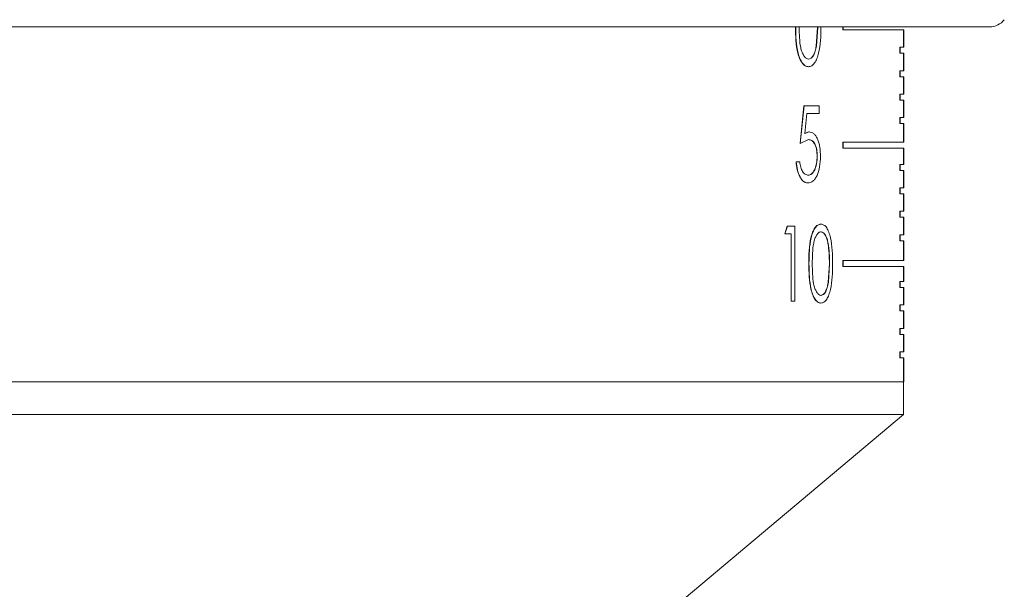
# Model space of a CAD drawing. Header units: inches. Extents: x -4.1 to 22.8, y -8.3 to 17.7.
# Tile 9 of 130: x -1.252 to 0.387, y -0.052 to 0.896. Entities that reach past the tile are written whole.
import ezdxf

# ---------------------------------------------------------------- set-up
doc = ezdxf.new("R2010")
doc.units = ezdxf.units.IN
doc.header["$MEASUREMENT"] = 0

msp = doc.modelspace()

# ---------------------------------------------------------------- linework, layer by layer
at = {"color": 7, "linetype": 'Continuous', "lineweight": 15}
for p, q in [((0.3628, 0.8842), (-2.3604, 0.8842)), ((0.0742, 0.852), (0.0764, 0.8834)), ((0.0745, 0.852), (0.0767, 0.8834)), ((0.1185, 0.8791), (0.1185, 0.8842)), ((0.1189, 0.8791), (0.1185, 0.8791)), ((0.1189, 0.8842), (0.1189, 0.8791)), ((0.2201, 0.8791), (0.1189, 0.8791)), ((0.2197, 0.8501), (0.2197, 0.8791)), ((0.2201, 0.8791), (0.2201, 0.8501)), ((0.0742, 0.852), (0.0745, 0.852)), ((0.2133, 0.8401), (0.2133, 0.8501)), ((0.2137, 0.8501), (0.2133, 0.8501)), ((0.2137, 0.8401), (0.2133, 0.8401)), ((0.2137, 0.8401), (0.2137, 0.8501)), ((0.2201, 0.8501), (0.2137, 0.8501)), ((0.2201, 0.8401), (0.2137, 0.8401)), ((0.2197, 0.8111), (0.2197, 0.8401)), ((0.2201, 0.8401), (0.2201, 0.8111)), ((0.0612, 0.8306), (0.0615, 0.8306)), ((0.0613, 0.8177), (0.061, 0.8177)), ((0.2133, 0.8011), (0.2133, 0.8111)), ((0.2137, 0.8111), (0.2133, 0.8111)), ((0.2137, 0.8011), (0.2137, 0.8111)), ((0.2201, 0.8111), (0.2137, 0.8111)), ((0.2137, 0.8011), (0.2133, 0.8011)), ((0.2201, 0.8011), (0.2137, 0.8011)), ((0.2197, 0.7721), (0.2197, 0.8011)), ((0.2201, 0.8011), (0.2201, 0.7721)), ((0.2133, 0.7621), (0.2133, 0.7721)), ((0.2137, 0.7721), (0.2133, 0.7721)), ((0.2137, 0.7621), (0.2137, 0.7721)), ((0.2201, 0.7721), (0.2137, 0.7721)), ((0.2137, 0.7621), (0.2133, 0.7621)), ((0.2201, 0.7621), (0.2137, 0.7621)), ((0.2197, 0.7331), (0.2197, 0.7621)), ((0.2201, 0.7621), (0.2201, 0.7331)), ((0.0472, 0.69), (0.0537, 0.7525)), ((0.0476, 0.69), (0.0541, 0.7525)), ((0.0537, 0.7525), (0.0541, 0.7525)), ((0.079, 0.7525), (0.0541, 0.7525)), ((0.0585, 0.7397), (0.0551, 0.7068)), ((0.079, 0.7397), (0.0585, 0.7397)), ((0.079, 0.7525), (0.079, 0.7397)), ((0.2133, 0.7231), (0.2133, 0.7331)), ((0.2137, 0.7331), (0.2133, 0.7331)), ((0.2137, 0.7231), (0.2133, 0.7231)), ((0.2137, 0.7231), (0.2137, 0.7331)), ((0.2201, 0.7331), (0.2137, 0.7331)), ((0.2201, 0.7231), (0.2137, 0.7231)), ((0.2197, 0.6921), (0.2197, 0.7231)), ((0.2201, 0.7231), (0.2201, 0.6921)), ((0.0548, 0.7068), (0.0621, 0.7093)), ((0.0551, 0.7068), (0.0624, 0.7093)), ((0.0621, 0.7093), (0.0624, 0.7093)), ((0.0472, 0.69), (0.0476, 0.69)), ((0.0614, 0.6964), (0.0476, 0.69)), ((0.0611, 0.6964), (0.0614, 0.6964)), ((0.1185, 0.6821), (0.1185, 0.6921)), ((0.1189, 0.6921), (0.1185, 0.6921)), ((0.1189, 0.6821), (0.1189, 0.6921)), ((0.2201, 0.6921), (0.1189, 0.6921)), ((0.1189, 0.6821), (0.1185, 0.6821)), ((0.2201, 0.6821), (0.1189, 0.6821)), ((0.2197, 0.6551), (0.2197, 0.6821)), ((0.2201, 0.6821), (0.2201, 0.6551)), ((0.0406, 0.6596), (0.0409, 0.6596)), ((0.0467, 0.6596), (0.0409, 0.6596)), ((0.0756, 0.6688), (0.076, 0.6688)), ((0.2133, 0.6451), (0.2133, 0.6551)), ((0.2137, 0.6551), (0.2133, 0.6551)), ((0.2137, 0.6451), (0.2133, 0.6451)), ((0.2137, 0.6451), (0.2137, 0.6551)), ((0.2201, 0.6551), (0.2137, 0.6551)), ((0.2201, 0.6451), (0.2137, 0.6451)), ((0.2197, 0.6161), (0.2197, 0.6451)), ((0.2201, 0.6451), (0.2201, 0.6161)), ((0.06, 0.6243), (0.0603, 0.6243)), ((0.0603, 0.6371), (0.0607, 0.6371)), ((0.2133, 0.6061), (0.2133, 0.6161)), ((0.2137, 0.6161), (0.2133, 0.6161)), ((0.2137, 0.6061), (0.2137, 0.6161)), ((0.2201, 0.6161), (0.2137, 0.6161)), ((0.2137, 0.6061), (0.2133, 0.6061)), ((0.2201, 0.6061), (0.2137, 0.6061)), ((0.2197, 0.5771), (0.2197, 0.6061)), ((0.2201, 0.6061), (0.2201, 0.5771)), ((0.2133, 0.5671), (0.2133, 0.5771)), ((0.2137, 0.5771), (0.2133, 0.5771)), ((0.2137, 0.5671), (0.2137, 0.5771)), ((0.2201, 0.5771), (0.2137, 0.5771)), ((0.2137, 0.5671), (0.2133, 0.5671)), ((0.2201, 0.5671), (0.2137, 0.5671)), ((0.2197, 0.5381), (0.2197, 0.5671)), ((0.2201, 0.5671), (0.2201, 0.5381)), ((0.0218, 0.5397), (0.0258, 0.5525)), ((0.0222, 0.5397), (0.0262, 0.5525)), ((0.0262, 0.5525), (0.0258, 0.5525)), ((0.0385, 0.5525), (0.0262, 0.5525)), ((0.0385, 0.5525), (0.0385, 0.4275)), ((0.0821, 0.5557), (0.0817, 0.5557)), ((0.0819, 0.5429), (0.0823, 0.5429)), ((0.0222, 0.5397), (0.0218, 0.5397)), ((0.0326, 0.5397), (0.0222, 0.5397)), ((0.0322, 0.4275), (0.0322, 0.5397)), ((0.0326, 0.4275), (0.0326, 0.5397)), ((0.2133, 0.5281), (0.2133, 0.5381)), ((0.2137, 0.5381), (0.2133, 0.5381)), ((0.2137, 0.5281), (0.2133, 0.5281)), ((0.2137, 0.5281), (0.2137, 0.5381)), ((0.2201, 0.5381), (0.2137, 0.5381)), ((0.2201, 0.5281), (0.2137, 0.5281)), ((0.2197, 0.4951), (0.2197, 0.5281)), ((0.2201, 0.5281), (0.2201, 0.4951)), ((0.1185, 0.4851), (0.1185, 0.4951)), ((0.1189, 0.4951), (0.1185, 0.4951)), ((0.1189, 0.4851), (0.1189, 0.4951)), ((0.2201, 0.4951), (0.1189, 0.4951)), ((0.0621, 0.49), (0.0618, 0.49)), ((0.094, 0.4586), (0.0961, 0.49)), ((0.0944, 0.4586), (0.0965, 0.49)), ((0.0961, 0.49), (0.0965, 0.49)), ((0.1189, 0.4851), (0.1185, 0.4851)), ((0.2201, 0.4851), (0.1189, 0.4851)), ((0.2197, 0.4601), (0.2197, 0.4851)), ((0.2201, 0.4851), (0.2201, 0.4601)), ((0.2133, 0.4501), (0.2133, 0.4601)), ((0.2137, 0.4601), (0.2133, 0.4601)), ((0.2137, 0.4501), (0.2137, 0.4601)), ((0.2201, 0.4601), (0.2137, 0.4601)), ((0.094, 0.4586), (0.0944, 0.4586)), ((0.2137, 0.4501), (0.2133, 0.4501)), ((0.2201, 0.4501), (0.2137, 0.4501)), ((0.2197, 0.4211), (0.2197, 0.4501)), ((0.2201, 0.4501), (0.2201, 0.4211)), ((0.0326, 0.4275), (0.0322, 0.4275)), ((0.0385, 0.4275), (0.0326, 0.4275)), ((0.0819, 0.4371), (0.0823, 0.4371)), ((0.0821, 0.4243), (0.0817, 0.4243)), ((0.2133, 0.4111), (0.2133, 0.4211)), ((0.2137, 0.4211), (0.2133, 0.4211)), ((0.2137, 0.4111), (0.2133, 0.4111)), ((0.2137, 0.4111), (0.2137, 0.4211)), ((0.2201, 0.4211), (0.2137, 0.4211)), ((0.2201, 0.4111), (0.2137, 0.4111)), ((0.2197, 0.3821), (0.2197, 0.4111)), ((0.2201, 0.4111), (0.2201, 0.3821)), ((0.2133, 0.3721), (0.2133, 0.3821)), ((0.2137, 0.3821), (0.2133, 0.3821)), ((0.2137, 0.3721), (0.2137, 0.3821)), ((0.2201, 0.3821), (0.2137, 0.3821)), ((0.2137, 0.3721), (0.2133, 0.3721)), ((0.2201, 0.3721), (0.2137, 0.3721)), ((0.2197, 0.3431), (0.2197, 0.3721)), ((0.2201, 0.3721), (0.2201, 0.3431)), ((0.2133, 0.3331), (0.2133, 0.3431)), ((0.2137, 0.3431), (0.2133, 0.3431)), ((0.2137, 0.3331), (0.2133, 0.3331)), ((0.2137, 0.3331), (0.2137, 0.3431)), ((0.2201, 0.3431), (0.2137, 0.3431)), ((0.2201, 0.3331), (0.2137, 0.3331)), ((0.2197, 0.2931), (0.2197, 0.3331)), ((0.2201, 0.3331), (0.2201, 0.2931)), ((-2.2173, 0.2931), (0.2197, 0.2931)), ((-2.2173, 0.2931), (0.1939, 0.2931)), ((0.1939, 0.2931), (0.2197, 0.2931)), ((0.2197, 0.2387), (0.2197, 0.2931)), ((0.2201, 0.2931), (0.2197, 0.2931)), ((0.1939, 0.2387), (-2.2173, 0.2387)), ((-0.3113, -0.2069), (0.2197, 0.2387)), ((0.2197, 0.2387), (0.1939, 0.2387))]:
    msp.add_line(p, q, dxfattribs=at)
msp.add_arc((0.3628, 0.9152), 0.031, 270, 321.9974, dxfattribs=at)
for points, knots in [([(0.061, 0.8177), (0.0592, 0.818), (0.0556, 0.8186), (0.0505, 0.8236), (0.0464, 0.831), (0.0424, 0.8435), (0.04, 0.8615), (0.0398, 0.8761), (0.0398, 0.8834)], [0, 0, 0, 0, 0.124553, 0.250295, 0.37344, 0.498421, 0.749152, 1, 1, 1, 1]), ([(0.0613, 0.8177), (0.0595, 0.818), (0.0559, 0.8186), (0.0509, 0.8236), (0.0468, 0.8311), (0.0428, 0.8435), (0.0404, 0.8615), (0.0402, 0.8761), (0.0401, 0.8834)], [0, 0, 0, 0, 0.124579, 0.25034, 0.374069, 0.498472, 0.74918, 1, 1, 1, 1]), ([(0.0459, 0.8834), (0.046, 0.8777), (0.0461, 0.8663), (0.0475, 0.8521), (0.0504, 0.842), (0.0535, 0.8358), (0.0573, 0.8315), (0.0601, 0.8309), (0.0615, 0.8306)], [0, 0, 0, 0, 0.250569, 0.500324, 0.625387, 0.750293, 0.875207, 1, 1, 1, 1]), ([(0.082, 0.8834), (0.0819, 0.876), (0.0817, 0.8614), (0.0793, 0.8434), (0.0755, 0.831), (0.0716, 0.8236), (0.0668, 0.8186), (0.0632, 0.818), (0.0613, 0.8177)], [0, 0, 0, 0, 0.250468, 0.500058, 0.625158, 0.750121, 0.875057, 1, 1, 1, 1]), ([(0.0612, 0.8306), (0.0627, 0.8309), (0.0657, 0.8316), (0.0696, 0.8365), (0.0725, 0.8435), (0.0736, 0.8491), (0.0742, 0.852)], [0, 0, 0, 0, 0.24842, 0.500976, 0.746934, 1, 1, 1, 1]), ([(0.0615, 0.8306), (0.063, 0.8309), (0.066, 0.8316), (0.0699, 0.8365), (0.0729, 0.8435), (0.0739, 0.8491), (0.0745, 0.852)], [0, 0, 0, 0, 0.248452, 0.50102, 0.746967, 1, 1, 1, 1]), ([(0.0624, 0.7093), (0.065, 0.7088), (0.0689, 0.7081), (0.0734, 0.7029), (0.0763, 0.6976), (0.0786, 0.6913), (0.0808, 0.6817), (0.081, 0.6737), (0.0812, 0.6684)], [0, 0, 0, 0, 0.249429, 0.37269, 0.499896, 0.62562, 0.750333, 1, 1, 1, 1]), ([(0.0756, 0.6688), (0.0755, 0.6727), (0.0752, 0.6785), (0.0734, 0.6852), (0.0715, 0.6895), (0.0692, 0.6928), (0.0658, 0.6958), (0.063, 0.6962), (0.0611, 0.6964)], [0, 0, 0, 0, 0.24921, 0.374371, 0.499591, 0.624755, 0.750004, 1, 1, 1, 1]), ([(0.076, 0.6688), (0.0758, 0.6727), (0.0756, 0.6785), (0.0737, 0.6852), (0.0719, 0.6895), (0.0696, 0.6928), (0.0662, 0.6958), (0.0633, 0.6962), (0.0614, 0.6964)], [0, 0, 0, 0, 0.249169, 0.374318, 0.499535, 0.624705, 0.749967, 1, 1, 1, 1]), ([(0.06, 0.6243), (0.0576, 0.6247), (0.054, 0.6254), (0.0497, 0.6298), (0.0459, 0.6357), (0.0421, 0.6455), (0.0411, 0.6549), (0.0406, 0.6596)], [0, 0, 0, 0, 0.249669, 0.374958, 0.500258, 0.749943, 1, 1, 1, 1]), ([(0.0603, 0.6243), (0.058, 0.6247), (0.0544, 0.6254), (0.0501, 0.6298), (0.0462, 0.6357), (0.0425, 0.6455), (0.0414, 0.6549), (0.0409, 0.6596)], [0, 0, 0, 0, 0.2497055, 0.3750067, 0.5003093, 0.7499796, 1, 1, 1, 1]), ([(0.0467, 0.6596), (0.0472, 0.6564), (0.0478, 0.6517), (0.0497, 0.6464), (0.0522, 0.642), (0.0558, 0.6381), (0.0591, 0.6375), (0.0607, 0.6371)], [0, 0, 0, 0, 0.249917, 0.375093, 0.50034, 0.750166, 1, 1, 1, 1]), ([(0.0603, 0.6371), (0.0624, 0.6376), (0.0665, 0.6384), (0.0707, 0.6447), (0.0733, 0.651), (0.0752, 0.6584), (0.0755, 0.6647), (0.0756, 0.6688)], [0, 0, 0, 0, 0.249716, 0.499397, 0.626602, 0.750256, 1, 1, 1, 1]), ([(0.0812, 0.6684), (0.081, 0.6626), (0.0804, 0.651), (0.0767, 0.6384), (0.0725, 0.631), (0.0675, 0.6256), (0.0632, 0.6248), (0.0603, 0.6243)], [0, 0, 0, 0, 0.250219, 0.499408, 0.624041, 0.749279, 1, 1, 1, 1]), ([(0.0607, 0.6371), (0.0627, 0.6376), (0.0668, 0.6384), (0.0711, 0.6447), (0.0736, 0.651), (0.0755, 0.6584), (0.0758, 0.6647), (0.076, 0.6688)], [0, 0, 0, 0, 0.249753, 0.49945, 0.626674, 0.750295, 1, 1, 1, 1]), ([(0.0618, 0.49), (0.0619, 0.4973), (0.062, 0.5118), (0.0642, 0.5299), (0.068, 0.5424), (0.0719, 0.5498), (0.0766, 0.5548), (0.08, 0.5554), (0.0817, 0.5557)], [0, 0, 0, 0, 0.250558, 0.500198, 0.625616, 0.75022, 0.875118, 1, 1, 1, 1]), ([(0.0621, 0.49), (0.0622, 0.4973), (0.0624, 0.5118), (0.0646, 0.5299), (0.0684, 0.5424), (0.0723, 0.5498), (0.077, 0.5548), (0.0804, 0.5554), (0.0821, 0.5557)], [0, 0, 0, 0, 0.2505293, 0.5001477, 0.6255627, 0.7501752, 0.875092, 1, 1, 1, 1]), ([(0.0823, 0.5429), (0.0816, 0.5428), (0.0803, 0.5427), (0.0777, 0.5412), (0.0748, 0.5378), (0.0718, 0.5316), (0.0692, 0.5215), (0.0678, 0.5072), (0.0677, 0.4957), (0.0676, 0.49)], [0, 0, 0, 0, 0.062631, 0.125194, 0.250097, 0.368773, 0.499964, 0.749575, 1, 1, 1, 1]), ([(0.0961, 0.49), (0.0959, 0.5016), (0.0956, 0.5162), (0.092, 0.5314), (0.0893, 0.5376), (0.0859, 0.542), (0.0832, 0.5426), (0.0819, 0.5429)], [0, 0, 0, 0, 0.499129, 0.626067, 0.749473, 0.876083, 1, 1, 1, 1]), ([(0.0821, 0.5557), (0.0838, 0.5554), (0.0872, 0.5549), (0.0917, 0.5499), (0.0953, 0.5425), (0.0988, 0.5301), (0.1011, 0.512), (0.1013, 0.4973), (0.1014, 0.49)], [0, 0, 0, 0, 0.124929, 0.249845, 0.371189, 0.499922, 0.749535, 1, 1, 1, 1]), ([(0.0965, 0.49), (0.0962, 0.5016), (0.0959, 0.5162), (0.0923, 0.5314), (0.0896, 0.5376), (0.0862, 0.542), (0.0836, 0.5426), (0.0823, 0.5429)], [0, 0, 0, 0, 0.499081, 0.626016, 0.749428, 0.876057, 1, 1, 1, 1]), ([(0.0817, 0.4243), (0.0801, 0.4246), (0.0767, 0.4252), (0.0719, 0.4302), (0.0681, 0.4376), (0.0643, 0.4501), (0.0621, 0.4681), (0.0619, 0.4827), (0.0618, 0.49)], [0, 0, 0, 0, 0.124553, 0.250296, 0.373441, 0.498421, 0.749152, 1, 1, 1, 1]), ([(0.0821, 0.4243), (0.0804, 0.4246), (0.077, 0.4252), (0.0723, 0.4302), (0.0684, 0.4376), (0.0646, 0.4501), (0.0624, 0.4681), (0.0622, 0.4827), (0.0621, 0.49)], [0, 0, 0, 0, 0.124579, 0.250341, 0.374068, 0.498471, 0.74918, 1, 1, 1, 1]), ([(0.0676, 0.49), (0.0677, 0.4843), (0.0678, 0.4729), (0.0691, 0.4587), (0.0718, 0.4485), (0.0747, 0.4424), (0.0783, 0.438), (0.0809, 0.4374), (0.0823, 0.4371)], [0, 0, 0, 0, 0.250571, 0.500325, 0.625387, 0.750293, 0.875207, 1, 1, 1, 1]), ([(0.1014, 0.49), (0.1013, 0.4826), (0.1011, 0.4679), (0.0989, 0.45), (0.0954, 0.4376), (0.0917, 0.4302), (0.0872, 0.4252), (0.0838, 0.4246), (0.0821, 0.4243)], [0, 0, 0, 0, 0.250469, 0.500058, 0.625157, 0.75012, 0.875057, 1, 1, 1, 1]), ([(0.0819, 0.4371), (0.0833, 0.4375), (0.0861, 0.4381), (0.0898, 0.443), (0.0925, 0.45), (0.0935, 0.4557), (0.094, 0.4586)], [0, 0, 0, 0, 0.24842, 0.500973, 0.746934, 1, 1, 1, 1]), ([(0.0823, 0.4371), (0.0837, 0.4375), (0.0865, 0.4381), (0.0901, 0.443), (0.0929, 0.45), (0.0939, 0.4557), (0.0944, 0.4586)], [0, 0, 0, 0, 0.248451, 0.501018, 0.746967, 1, 1, 1, 1])]:
    msp.add_open_spline(points, degree=3, knots=knots, dxfattribs=at)

doc.saveas('drawing.dxf')
